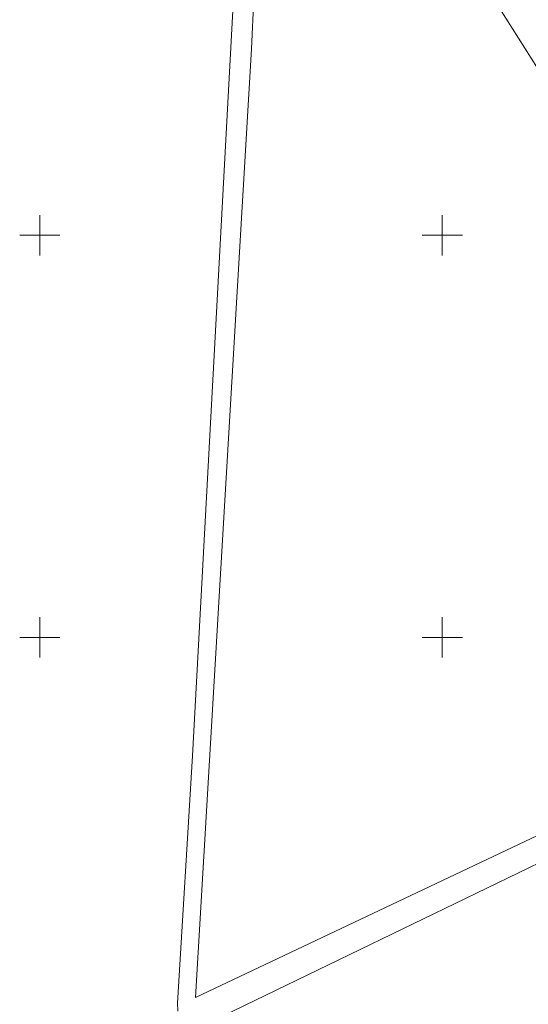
# Model space of a CAD drawing. Header units: metres. Extents: x 7582703 to 7587334, y 6019078 to 6022350.
# Tile 71 of 88: x 7584398 to 7584461, y 6021504 to 6021627. Entities that reach past the tile are written whole.
import ezdxf

# ---------------------------------------------------------------- set-up
doc = ezdxf.new("R2010")
doc.units = ezdxf.units.M
doc.header["$MEASUREMENT"] = 0
doc.linetypes.add('EGDE', pattern=[0])
doc.layers.add('Dzialki', color=7, linetype='EGDE', lineweight=60)

msp = doc.modelspace()

# ---------------------------------------------------------------- linework, layer by layer
at = {"layer": 'Dzialki', "lineweight": 9}
for p, q in [((7584426.28, 6021623.17), (7584427.38, 6021646.76)), ((7584424.85, 6021644.48), (7584418.96, 6021535.27)), ((7584454.21, 6021632.84), (7584468.08, 6021610.81)), ((7584419.32, 6021505.23), (7584426.28, 6021623.17)), ((7584400, 6021597.5), (7584400, 6021602.5)), ((7584450, 6021597.5), (7584450, 6021602.5)), ((7584397.5, 6021600), (7584402.5, 6021600)), ((7584447.5, 6021600), (7584452.5, 6021600)), ((7584400, 6021547.5), (7584400, 6021552.5)), ((7584450, 6021547.5), (7584450, 6021552.5)), ((7584397.5, 6021550), (7584402.5, 6021550)), ((7584447.5, 6021550), (7584452.5, 6021550)), ((7584419.33, 6021501.29), (7584500.8, 6021540.74)), ((7584418.96, 6021535.27), (7584417.12, 6021504.49)), ((7584480.55, 6021534.25), (7584419.32, 6021505.23)), ((7584417.12, 6021504.49), (7584417.14, 6021503.52))]:
    msp.add_line(p, q, dxfattribs=at)

doc.saveas('drawing.dxf')
